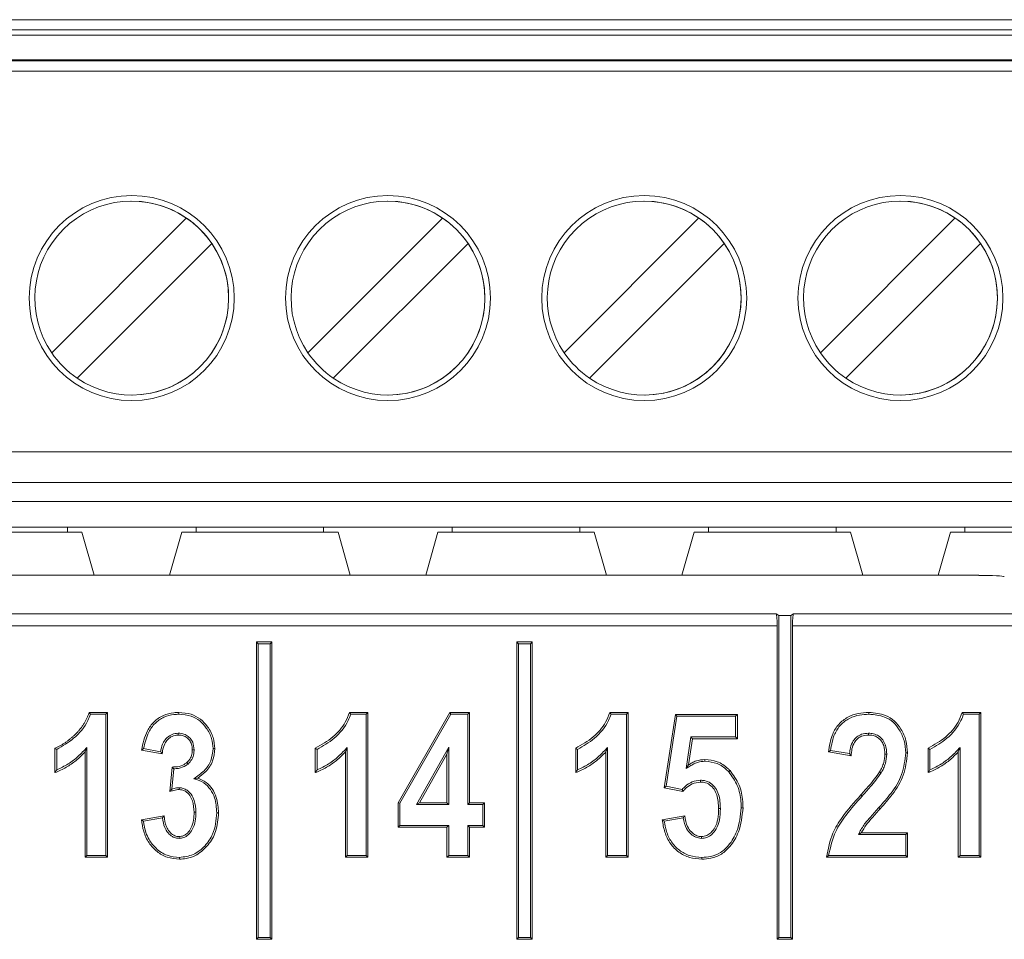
# Model space of a CAD drawing. Header units: millimetres. Extents: x 0 to 2100, y 0 to 1485.
# Tile 52 of 118: x 356 to 380, y 1248 to 1270. Entities that reach past the tile are written whole.
import ezdxf

# ---------------------------------------------------------------- set-up
doc = ezdxf.new("R2010")
doc.units = ezdxf.units.MM
doc.header["$LTSCALE"] = 5

msp = doc.modelspace()

# ---------------------------------------------------------------- linework, layer by layer
at = {"color": 7, "linetype": 'Continuous', "lineweight": 15}
for p, q in [((324.142, 1270.145), (386.642, 1270.145)), ((324.142, 1269.895), (386.642, 1269.895)), ((386.642, 1269.77), (324.142, 1269.77)), ((324.142, 1269.17), (386.642, 1269.17)), ((386.642, 1269.139), (324.142, 1269.139)), ((386.642, 1268.89), (324.142, 1268.89)), ((358.517, 1265.722), (358.517, 1265.722)), ((364.767, 1265.722), (364.767, 1265.722)), ((371.017, 1265.722), (371.017, 1265.722)), ((377.267, 1265.722), (377.267, 1265.722)), ((356.565, 1262.024), (359.851, 1265.31)), ((356.565, 1262.024), (359.851, 1265.31)), ((359.851, 1265.31), (359.851, 1265.31)), ((362.815, 1262.024), (366.101, 1265.31)), ((362.815, 1262.024), (366.101, 1265.31)), ((366.101, 1265.31), (366.101, 1265.31)), ((369.065, 1262.024), (372.351, 1265.31)), ((369.065, 1262.024), (372.351, 1265.31)), ((372.351, 1265.31), (372.351, 1265.31)), ((375.315, 1262.024), (378.601, 1265.31)), ((375.315, 1262.024), (378.601, 1265.31)), ((378.601, 1265.31), (378.601, 1265.31)), ((360.47, 1264.691), (357.184, 1261.405)), ((360.47, 1264.691), (360.47, 1264.691)), ((366.72, 1264.691), (363.434, 1261.405)), ((366.72, 1264.691), (366.72, 1264.691)), ((372.97, 1264.691), (369.684, 1261.405)), ((372.97, 1264.691), (372.97, 1264.691)), ((379.22, 1264.691), (375.934, 1261.405)), ((379.22, 1264.691), (379.22, 1264.691)), ((356.565, 1262.024), (356.565, 1262.024)), ((362.815, 1262.024), (362.815, 1262.024)), ((369.065, 1262.024), (369.065, 1262.024)), ((375.315, 1262.024), (375.315, 1262.024)), ((358.517, 1260.993), (358.517, 1260.993)), ((364.767, 1260.993), (364.767, 1260.993)), ((371.017, 1260.993), (371.017, 1260.993)), ((377.267, 1260.993), (377.267, 1260.993)), ((324.142, 1259.607), (386.642, 1259.607)), ((386.642, 1258.857), (324.142, 1258.857)), ((330.392, 1258.395), (380.392, 1258.395)), ((353.836, 1257.77), (356.948, 1257.77)), ((360.086, 1257.77), (356.948, 1257.77)), ((356.948, 1257.77), (356.948, 1257.645)), ((360.086, 1257.77), (363.198, 1257.77)), ((360.086, 1257.645), (360.086, 1257.77)), ((366.336, 1257.77), (363.198, 1257.77)), ((363.198, 1257.77), (363.198, 1257.645)), ((366.336, 1257.77), (369.448, 1257.77)), ((366.336, 1257.645), (366.336, 1257.77)), ((372.586, 1257.77), (369.448, 1257.77)), ((369.448, 1257.77), (369.448, 1257.645)), ((372.586, 1257.77), (375.698, 1257.77)), ((372.586, 1257.645), (372.586, 1257.77)), ((378.836, 1257.77), (375.698, 1257.77)), ((375.698, 1257.77), (375.698, 1257.645)), ((378.836, 1257.77), (380.392, 1257.77)), ((378.836, 1257.77), (378.836, 1257.645)), ((353.486, 1257.645), (357.298, 1257.645)), ((357.298, 1257.645), (357.597, 1256.596)), ((357.298, 1257.645), (357.298, 1257.645)), ((357.298, 1257.645), (357.597, 1256.596)), ((359.437, 1256.596), (359.736, 1257.645)), ((359.736, 1257.645), (363.548, 1257.645)), ((363.548, 1257.645), (363.847, 1256.596)), ((363.548, 1257.645), (363.548, 1257.645)), ((363.548, 1257.645), (363.847, 1256.596)), ((365.687, 1256.596), (365.986, 1257.645)), ((365.986, 1257.645), (369.798, 1257.645)), ((369.798, 1257.645), (370.097, 1256.596)), ((369.798, 1257.645), (369.798, 1257.645)), ((369.798, 1257.645), (370.097, 1256.596)), ((371.937, 1256.596), (372.236, 1257.645)), ((372.236, 1257.645), (376.048, 1257.645)), ((376.048, 1257.645), (376.347, 1256.596)), ((376.048, 1257.645), (376.048, 1257.645)), ((376.048, 1257.645), (376.347, 1256.596)), ((378.187, 1256.596), (378.486, 1257.645)), ((378.486, 1257.645), (380.392, 1257.645)), ((331.617, 1256.596), (379.175, 1256.596)), ((336.559, 1255.661), (374.234, 1255.661)), ((374.234, 1255.661), (374.302, 1255.62)), ((374.302, 1255.62), (374.302, 1247.765)), ((374.302, 1255.62), (374.59, 1255.62)), ((374.659, 1255.661), (374.59, 1255.62)), ((374.59, 1247.765), (374.59, 1255.62)), ((374.659, 1255.661), (389.318, 1255.661)), ((374.259, 1255.361), (336.534, 1255.361)), ((374.259, 1255.361), (374.259, 1247.721)), ((374.634, 1247.721), (374.634, 1255.361)), ((389.318, 1255.361), (374.634, 1255.361)), ((361.602, 1254.927), (361.559, 1254.971)), ((361.559, 1254.971), (361.559, 1247.721)), ((361.934, 1254.971), (361.559, 1254.971)), ((361.602, 1254.927), (361.602, 1247.765)), ((361.89, 1254.927), (361.602, 1254.927)), ((361.89, 1254.927), (361.934, 1254.971)), ((361.89, 1247.765), (361.89, 1254.927)), ((361.934, 1247.721), (361.934, 1254.971)), ((367.952, 1254.927), (367.909, 1254.971)), ((367.909, 1254.971), (367.909, 1247.721)), ((368.284, 1254.971), (367.909, 1254.971)), ((367.952, 1254.927), (367.952, 1247.765)), ((368.24, 1254.927), (367.952, 1254.927)), ((368.24, 1254.927), (368.284, 1254.971)), ((368.24, 1247.765), (368.24, 1254.927)), ((368.284, 1247.721), (368.284, 1254.971)), ((357.477, 1253.252), (357.929, 1253.252)), ((357.508, 1253.208), (357.885, 1253.208)), ((357.885, 1253.208), (357.929, 1253.252)), ((357.885, 1253.208), (357.885, 1249.765)), ((357.929, 1253.252), (357.929, 1249.721)), ((363.827, 1253.252), (364.279, 1253.252)), ((363.858, 1253.208), (364.235, 1253.208)), ((364.235, 1253.208), (364.279, 1253.252)), ((364.235, 1253.208), (364.235, 1249.765)), ((364.279, 1253.252), (364.279, 1249.721)), ((365.013, 1251.049), (366.277, 1253.252)), ((365.057, 1251.037), (366.302, 1253.208)), ((366.302, 1253.208), (366.277, 1253.252)), ((366.277, 1253.252), (366.756, 1253.252)), ((366.302, 1253.208), (366.712, 1253.208)), ((366.712, 1253.208), (366.756, 1253.252)), ((366.712, 1253.208), (366.712, 1251.007)), ((366.756, 1253.252), (366.756, 1251.051)), ((370.177, 1253.252), (370.629, 1253.252)), ((370.208, 1253.208), (370.585, 1253.208)), ((370.585, 1253.208), (370.629, 1253.252)), ((370.585, 1253.208), (370.585, 1249.765)), ((370.629, 1253.252), (370.629, 1249.721)), ((371.501, 1251.418), (371.776, 1253.206)), ((371.55, 1251.452), (371.813, 1253.163)), ((371.813, 1253.163), (371.776, 1253.206)), ((371.776, 1253.206), (373.289, 1253.206)), ((371.813, 1253.163), (373.245, 1253.163)), ((373.245, 1253.163), (373.289, 1253.206)), ((373.245, 1253.163), (373.245, 1252.654)), ((373.289, 1253.206), (373.289, 1252.61)), ((378.774, 1253.252), (379.226, 1253.252)), ((378.806, 1253.208), (379.183, 1253.208)), ((379.183, 1253.208), (379.226, 1253.252)), ((379.183, 1253.208), (379.183, 1249.765)), ((379.226, 1253.252), (379.226, 1249.721)), ((359.65, 1252.746), (359.65, 1252.702)), ((372.156, 1252.654), (372.038, 1251.885)), ((373.245, 1252.654), (372.156, 1252.654)), ((372.156, 1252.654), (372.193, 1252.61)), ((373.245, 1252.654), (373.289, 1252.61)), ((376.486, 1252.746), (376.486, 1252.702)), ((356.645, 1251.785), (356.645, 1252.381)), ((357.423, 1252.398), (357.379, 1252.289)), ((357.423, 1249.765), (357.423, 1252.398)), ((362.995, 1251.785), (362.995, 1252.381)), ((363.773, 1252.398), (363.729, 1252.289)), ((363.773, 1249.765), (363.773, 1252.398)), ((366.249, 1252.403), (365.462, 1251.007)), ((366.249, 1252.403), (366.205, 1252.237)), ((366.249, 1251.007), (366.249, 1252.403)), ((369.345, 1251.785), (369.345, 1252.381)), ((370.123, 1252.398), (370.079, 1252.289)), ((370.123, 1249.765), (370.123, 1252.398)), ((372.193, 1252.61), (372.095, 1251.972)), ((373.289, 1252.61), (372.193, 1252.61)), ((377.942, 1251.785), (377.942, 1252.381)), ((378.72, 1252.398), (378.676, 1252.289)), ((378.72, 1249.765), (378.72, 1252.398)), ((356.689, 1251.85), (356.689, 1252.352)), ((357.379, 1249.721), (357.379, 1252.289)), ((359.259, 1252.243), (358.755, 1252.335)), ((359.222, 1252.295), (358.806, 1252.37)), ((360.037, 1252.342), (359.993, 1252.342)), ((363.039, 1251.85), (363.039, 1252.352)), ((363.729, 1249.721), (363.729, 1252.289)), ((366.205, 1252.237), (365.537, 1251.051)), ((366.205, 1251.051), (366.205, 1252.237)), ((369.389, 1251.85), (369.389, 1252.352)), ((370.079, 1249.721), (370.079, 1252.289)), ((376.062, 1252.197), (375.512, 1252.289)), ((376.023, 1252.248), (375.56, 1252.325)), ((376.931, 1252.235), (376.887, 1252.235)), ((377.986, 1251.85), (377.986, 1252.352)), ((378.676, 1249.721), (378.676, 1252.289)), ((359.443, 1251.321), (359.503, 1251.922)), ((359.891, 1251.995), (359.863, 1252.029)), ((372.038, 1251.885), (372.095, 1251.972)), ((359.493, 1251.384), (359.542, 1251.879)), ((376.797, 1251.783), (376.759, 1251.805)), ((360.032, 1251.637), (360.131, 1251.652)), ((371.55, 1251.452), (371.501, 1251.418)), ((371.958, 1251.326), (371.501, 1251.418)), ((371.942, 1251.374), (371.55, 1251.452)), ((372.392, 1251.599), (372.393, 1251.555)), ((359.679, 1251.416), (359.678, 1251.372)), ((376.331, 1251.212), (376.298, 1251.241)), ((365.057, 1251.037), (365.013, 1251.049)), ((365.013, 1250.455), (365.013, 1251.049)), ((365.057, 1250.498), (365.057, 1251.037)), ((365.462, 1251.007), (365.537, 1251.051)), ((365.462, 1251.007), (366.249, 1251.007)), ((365.537, 1251.051), (366.205, 1251.051)), ((366.249, 1251.007), (366.205, 1251.051)), ((366.712, 1251.007), (366.756, 1251.051)), ((366.712, 1251.007), (367.079, 1251.007)), ((366.756, 1251.051), (367.123, 1251.051)), ((367.079, 1251.007), (367.123, 1251.051)), ((367.079, 1251.007), (367.079, 1250.498)), ((367.123, 1251.051), (367.123, 1250.455)), ((358.755, 1250.638), (359.305, 1250.73)), ((360.083, 1250.818), (360.039, 1250.818)), ((371.455, 1250.638), (372.005, 1250.73)), ((372.874, 1250.91), (372.831, 1250.91)), ((376.742, 1250.935), (376.774, 1250.906)), ((358.803, 1250.602), (359.267, 1250.679)), ((365.057, 1250.498), (365.013, 1250.455)), ((366.249, 1250.498), (365.057, 1250.498)), ((366.249, 1250.498), (366.205, 1250.455)), ((366.249, 1249.765), (366.249, 1250.498)), ((366.712, 1250.498), (366.712, 1249.765)), ((366.712, 1250.498), (366.756, 1250.455)), ((367.079, 1250.498), (366.712, 1250.498)), ((367.079, 1250.498), (367.123, 1250.455)), ((371.504, 1250.602), (371.968, 1250.679)), ((359.674, 1250.181), (359.673, 1250.225)), ((366.205, 1250.455), (365.013, 1250.455)), ((366.205, 1249.721), (366.205, 1250.455)), ((366.756, 1250.455), (366.756, 1249.721)), ((367.123, 1250.455), (366.756, 1250.455)), ((372.412, 1250.181), (372.413, 1250.225)), ((376.24, 1250.273), (376.312, 1250.317)), ((376.24, 1250.273), (377.394, 1250.273)), ((376.312, 1250.317), (377.438, 1250.317)), ((377.394, 1250.273), (377.438, 1250.317)), ((377.394, 1250.273), (377.394, 1249.765)), ((377.438, 1250.317), (377.438, 1249.721)), ((357.423, 1249.765), (357.379, 1249.721)), ((357.885, 1249.765), (357.423, 1249.765)), ((357.885, 1249.765), (357.929, 1249.721)), ((363.773, 1249.765), (363.729, 1249.721)), ((364.235, 1249.765), (363.773, 1249.765)), ((364.235, 1249.765), (364.279, 1249.721)), ((366.249, 1249.765), (366.205, 1249.721)), ((366.712, 1249.765), (366.249, 1249.765)), ((366.712, 1249.765), (366.756, 1249.721)), ((370.123, 1249.765), (370.079, 1249.721)), ((370.585, 1249.765), (370.123, 1249.765)), ((370.585, 1249.765), (370.629, 1249.721)), ((377.394, 1249.765), (375.515, 1249.765)), ((377.394, 1249.765), (377.438, 1249.721)), ((378.72, 1249.765), (378.676, 1249.721)), ((379.183, 1249.765), (378.72, 1249.765)), ((379.183, 1249.765), (379.226, 1249.721)), ((357.929, 1249.721), (357.379, 1249.721)), ((364.279, 1249.721), (363.729, 1249.721)), ((366.756, 1249.721), (366.205, 1249.721)), ((370.629, 1249.721), (370.079, 1249.721)), ((377.438, 1249.721), (375.466, 1249.721)), ((379.226, 1249.721), (378.676, 1249.721)), ((361.602, 1247.765), (361.559, 1247.721)), ((361.559, 1247.721), (361.934, 1247.721)), ((361.602, 1247.765), (361.89, 1247.765)), ((361.89, 1247.765), (361.934, 1247.721)), ((367.952, 1247.765), (367.909, 1247.721)), ((367.909, 1247.721), (368.284, 1247.721)), ((367.952, 1247.765), (368.24, 1247.765)), ((368.24, 1247.765), (368.284, 1247.721)), ((374.302, 1247.765), (374.259, 1247.721)), ((374.259, 1247.721), (374.634, 1247.721)), ((374.302, 1247.765), (374.59, 1247.765)), ((374.59, 1247.765), (374.634, 1247.721))]:
    msp.add_line(p, q, dxfattribs=at)
at = {"color": 7, "linetype": 'Continuous', "lineweight": 15, "flags": 128}
for points in [[(359.666, 1253.208), (359.666, 1253.222), (359.666, 1253.235), (359.666, 1253.252)], [(376.498, 1253.208), (376.498, 1253.222), (376.498, 1253.235), (376.498, 1253.252)], [(356.689, 1252.352), (356.667, 1252.367), (356.645, 1252.381)], [(363.039, 1252.352), (363.017, 1252.367), (362.995, 1252.381)], [(369.389, 1252.352), (369.367, 1252.367), (369.345, 1252.381)], [(377.986, 1252.352), (377.964, 1252.367), (377.942, 1252.381)], [(360.5, 1252.373), (360.513, 1252.373), (360.526, 1252.373), (360.543, 1252.373)], [(377.394, 1252.27), (377.407, 1252.27), (377.42, 1252.27), (377.438, 1252.27)], [(372.497, 1252.062), (372.497, 1252.081), (372.497, 1252.106)], [(373.077, 1251.805), (373.087, 1251.814), (373.096, 1251.823), (373.109, 1251.835)], [(360.591, 1250.804), (360.613, 1250.804), (360.635, 1250.804)], [(373.383, 1250.924), (373.396, 1250.924), (373.409, 1250.924), (373.427, 1250.924)], [(359.684, 1249.719), (359.684, 1249.706), (359.684, 1249.692), (359.684, 1249.675)], [(372.423, 1249.719), (372.423, 1249.706), (372.423, 1249.692), (372.424, 1249.675)]]:
    msp.add_lwpolyline(points, dxfattribs=at)
at = {"color": 7, "linetype": 'Continuous', "lineweight": 15}
for centre in [(358.517, 1263.357), (364.767, 1263.357), (371.017, 1263.357), (377.267, 1263.357)]:
    msp.add_circle(centre, 2.5, dxfattribs=at)
for centre, radius, start, end in [((358.517, 1263.357), 2.5, 90, 180), ((364.767, 1263.357), 2.5, 90, 180), ((371.017, 1263.357), 2.5, 90, 180), ((377.267, 1263.357), 2.5, 90, 180), ((358.517, 1263.357), 2.364, 55.6634, 214.3366), ((358.517, 1263.357), 2.364, 270, 90), ((364.767, 1263.357), 2.364, 55.6634, 214.3366), ((364.767, 1263.357), 2.364, 270, 90), ((371.017, 1263.357), 2.364, 55.6634, 214.3366), ((371.017, 1263.357), 2.364, 270, 90), ((377.267, 1263.357), 2.364, 55.6634, 214.3366), ((377.267, 1263.357), 2.364, 270, 90), ((358.517, 1263.357), 2.364, 34.3366, 55.6634), ((364.767, 1263.357), 2.364, 34.3366, 55.6634), ((371.017, 1263.357), 2.364, 34.3366, 55.6634), ((377.267, 1263.357), 2.364, 34.3366, 55.6634), ((358.517, 1263.357), 2.364, 235.6634, 34.3366), ((364.767, 1263.357), 2.364, 235.6634, 34.3366), ((371.017, 1263.357), 2.364, 235.6634, 34.3366), ((377.267, 1263.357), 2.364, 235.6634, 34.3366), ((358.517, 1263.357), 2.5, 180, 270), ((364.767, 1263.357), 2.5, 180, 270), ((371.017, 1263.357), 2.5, 180, 270), ((377.267, 1263.357), 2.5, 180, 270), ((358.517, 1263.357), 2.364, 214.3366, 235.6634), ((364.767, 1263.357), 2.364, 214.3366, 235.6634), ((371.017, 1263.357), 2.364, 214.3366, 235.6634), ((377.267, 1263.357), 2.364, 214.3366, 235.6634)]:
    msp.add_arc(centre, radius, start, end, dxfattribs=at)
for centre, major_axis, ratio, start_param, end_param in [((379.175, 1256.563), (0.625, 0), 0.052408, 0.05236, 1.570796), ((374.232, 1255.361), (0, 0.3), 0.087489, 4.712389, 6.230825), ((374.66, 1255.361), (0, 0.3), 0.087489, 0.05236, 1.570796)]:
    msp.add_ellipse(centre, major_axis=major_axis, ratio=ratio, start_param=start_param, end_param=end_param, dxfattribs=at)
for points, knots in [([(356.645, 1252.381), (356.691, 1252.401), (356.76, 1252.432), (356.846, 1252.483), (356.909, 1252.526), (356.969, 1252.57), (357.028, 1252.617), (357.085, 1252.667), (357.14, 1252.718), (357.193, 1252.771), (357.243, 1252.828), (357.29, 1252.887), (357.333, 1252.949), (357.373, 1253.013), (357.408, 1253.079), (357.445, 1253.159), (357.465, 1253.217), (357.477, 1253.252)], [0, 0, 0, 0, 0.121424, 0.182146, 0.242858, 0.303558, 0.364257, 0.424957, 0.485656, 0.546361, 0.607072, 0.667786, 0.728501, 0.789218, 0.849933, 0.910654, 1, 1, 1, 1]), ([(356.689, 1252.352), (356.831, 1252.435), (357.134, 1252.609), (357.402, 1252.934), (357.488, 1253.157), (357.508, 1253.208)], [0, 0, 0, 0, 0.4070049, 0.8636203, 1, 1, 1, 1]), ([(357.508, 1253.208), (357.503, 1253.216), (357.493, 1253.23), (357.482, 1253.245), (357.477, 1253.252)], [0, 0, 0, 0, 0.5, 1, 1, 1, 1]), ([(358.755, 1252.335), (358.79, 1252.496), (358.845, 1252.748), (359.049, 1253.037), (359.281, 1253.191), (359.498, 1253.247), (359.626, 1253.251), (359.666, 1253.252)], [0, 0, 0, 0, 0.343297, 0.536304, 0.730119, 0.916333, 1, 1, 1, 1]), ([(358.806, 1252.37), (358.838, 1252.509), (358.891, 1252.733), (359.074, 1252.999), (359.293, 1253.148), (359.502, 1253.203), (359.626, 1253.207), (359.666, 1253.208)], [0, 0, 0, 0, 0.320083, 0.518706, 0.718316, 0.907702, 1, 1, 1, 1]), ([(359.666, 1253.252), (359.768, 1253.245), (359.955, 1253.231), (360.2, 1253.099), (360.383, 1252.899), (360.518, 1252.653), (360.535, 1252.463), (360.543, 1252.373)], [0, 0, 0, 0, 0.220184, 0.404554, 0.588461, 0.805131, 1, 1, 1, 1]), ([(359.666, 1253.208), (359.768, 1253.201), (359.95, 1253.187), (360.183, 1253.055), (360.353, 1252.865), (360.477, 1252.633), (360.493, 1252.455), (360.5, 1252.373)], [0, 0, 0, 0, 0.231957, 0.413399, 0.594266, 0.81341, 1, 1, 1, 1]), ([(362.995, 1252.381), (363.144, 1252.464), (363.429, 1252.625), (363.708, 1252.946), (363.796, 1253.172), (363.827, 1253.252)], [0, 0, 0, 0, 0.412548, 0.792795, 1, 1, 1, 1]), ([(363.039, 1252.352), (363.181, 1252.435), (363.484, 1252.609), (363.752, 1252.934), (363.838, 1253.157), (363.858, 1253.208)], [0, 0, 0, 0, 0.407005, 0.86362, 1, 1, 1, 1]), ([(363.858, 1253.208), (363.853, 1253.216), (363.843, 1253.23), (363.832, 1253.245), (363.827, 1253.252)], [0, 0, 0, 0, 0.5, 1, 1, 1, 1]), ([(369.345, 1252.381), (369.494, 1252.464), (369.779, 1252.625), (370.058, 1252.946), (370.146, 1253.172), (370.177, 1253.252)], [0, 0, 0, 0, 0.412548, 0.792795, 1, 1, 1, 1]), ([(369.389, 1252.352), (369.531, 1252.435), (369.834, 1252.609), (370.102, 1252.934), (370.188, 1253.157), (370.208, 1253.208)], [0, 0, 0, 0, 0.407005, 0.86362, 1, 1, 1, 1]), ([(370.208, 1253.208), (370.203, 1253.216), (370.193, 1253.23), (370.182, 1253.245), (370.177, 1253.252)], [0, 0, 0, 0, 0.4999999, 1, 1, 1, 1]), ([(375.512, 1252.289), (375.535, 1252.437), (375.572, 1252.678), (375.749, 1252.974), (375.973, 1253.148), (376.234, 1253.24), (376.411, 1253.248), (376.498, 1253.252)], [0, 0, 0, 0, 0.288337, 0.471413, 0.655432, 0.830238, 1, 1, 1, 1]), ([(375.56, 1252.325), (375.584, 1252.464), (375.624, 1252.689), (375.798, 1252.961), (376.014, 1253.119), (376.257, 1253.198), (376.421, 1253.205), (376.498, 1253.208)], [0, 0, 0, 0, 0.290509, 0.474147, 0.658488, 0.838535, 1, 1, 1, 1]), ([(376.498, 1253.252), (376.637, 1253.241), (376.862, 1253.224), (377.129, 1253.054), (377.295, 1252.836), (377.417, 1252.572), (377.431, 1252.37), (377.438, 1252.27)], [0, 0, 0, 0, 0.270122, 0.43742, 0.604347, 0.804237, 1, 1, 1, 1]), ([(376.498, 1253.208), (376.63, 1253.198), (376.842, 1253.182), (377.096, 1253.024), (377.253, 1252.819), (377.373, 1252.566), (377.387, 1252.37), (377.394, 1252.27)], [0, 0, 0, 0, 0.267375, 0.432949, 0.598208, 0.795377, 1, 1, 1, 1]), ([(377.942, 1252.381), (378.091, 1252.464), (378.377, 1252.625), (378.655, 1252.946), (378.743, 1253.172), (378.774, 1253.252)], [0, 0, 0, 0, 0.412548, 0.792795, 1, 1, 1, 1]), ([(377.986, 1252.352), (378.129, 1252.435), (378.432, 1252.609), (378.699, 1252.934), (378.786, 1253.157), (378.806, 1253.208)], [0, 0, 0, 0, 0.407005, 0.86362, 1, 1, 1, 1]), ([(378.806, 1253.208), (378.8, 1253.216), (378.79, 1253.23), (378.779, 1253.245), (378.774, 1253.252)], [0, 0, 0, 0, 0.5, 1, 1, 1, 1]), ([(359.65, 1252.746), (359.599, 1252.74), (359.498, 1252.729), (359.374, 1252.642), (359.276, 1252.514), (359.236, 1252.391), (359.224, 1252.311), (359.222, 1252.295)], [0, 0, 0, 0, 0.221935, 0.443415, 0.644984, 0.925206, 1, 1, 1, 1]), ([(359.65, 1252.702), (359.599, 1252.696), (359.504, 1252.684), (359.393, 1252.597), (359.307, 1252.477), (359.272, 1252.352), (359.262, 1252.267), (359.259, 1252.243)], [0, 0, 0, 0, 0.228423, 0.425992, 0.615038, 0.890215, 1, 1, 1, 1]), ([(360.037, 1252.342), (360.032, 1252.405), (360.023, 1252.507), (359.945, 1252.629), (359.849, 1252.705), (359.745, 1252.742), (359.676, 1252.745), (359.65, 1252.746)], [0, 0, 0, 0, 0.295054, 0.484556, 0.673626, 0.874113, 1, 1, 1, 1]), ([(359.993, 1252.342), (359.99, 1252.389), (359.984, 1252.471), (359.929, 1252.579), (359.848, 1252.653), (359.751, 1252.697), (359.682, 1252.7), (359.65, 1252.702)], [0, 0, 0, 0, 0.248126, 0.440802, 0.633837, 0.830577, 1, 1, 1, 1]), ([(376.486, 1252.746), (376.429, 1252.742), (376.328, 1252.734), (376.198, 1252.662), (376.099, 1252.549), (376.043, 1252.404), (376.029, 1252.296), (376.023, 1252.248)], [0, 0, 0, 0, 0.223874, 0.397312, 0.570645, 0.80856, 1, 1, 1, 1]), ([(376.486, 1252.702), (376.429, 1252.697), (376.332, 1252.69), (376.215, 1252.618), (376.129, 1252.511), (376.078, 1252.365), (376.067, 1252.252), (376.062, 1252.197)], [0, 0, 0, 0, 0.229637, 0.385983, 0.542173, 0.776091, 1, 1, 1, 1]), ([(376.931, 1252.235), (376.927, 1252.31), (376.919, 1252.433), (376.842, 1252.587), (376.738, 1252.683), (376.614, 1252.739), (376.528, 1252.743), (376.486, 1252.746)], [0, 0, 0, 0, 0.291864, 0.477164, 0.663412, 0.837809, 1, 1, 1, 1]), ([(376.887, 1252.235), (376.883, 1252.307), (376.877, 1252.42), (376.806, 1252.562), (376.712, 1252.647), (376.601, 1252.696), (376.524, 1252.7), (376.486, 1252.702)], [0, 0, 0, 0, 0.304454, 0.485785, 0.66812, 0.839053, 1, 1, 1, 1]), ([(357.423, 1252.398), (357.354, 1252.325), (357.215, 1252.177), (356.97, 1251.987), (356.783, 1251.896), (356.689, 1251.85)], [0, 0, 0, 0, 0.326291, 0.658489, 1, 1, 1, 1]), ([(363.773, 1252.398), (363.704, 1252.325), (363.565, 1252.177), (363.32, 1251.987), (363.133, 1251.896), (363.039, 1251.85)], [0, 0, 0, 0, 0.326291, 0.658489, 1, 1, 1, 1]), ([(370.123, 1252.398), (370.054, 1252.325), (369.915, 1252.177), (369.67, 1251.987), (369.483, 1251.896), (369.389, 1251.85)], [0, 0, 0, 0, 0.3262914, 0.6584886, 1, 1, 1, 1]), ([(378.72, 1252.398), (378.651, 1252.325), (378.512, 1252.177), (378.267, 1251.987), (378.081, 1251.896), (377.986, 1251.85)], [0, 0, 0, 0, 0.3262914, 0.6584886, 1, 1, 1, 1]), ([(357.379, 1252.289), (357.308, 1252.218), (357.167, 1252.078), (356.919, 1251.906), (356.737, 1251.825), (356.645, 1251.785)], [0, 0, 0, 0, 0.3360462, 0.6640974, 1, 1, 1, 1]), ([(358.806, 1252.37), (358.797, 1252.364), (358.78, 1252.353), (358.763, 1252.341), (358.755, 1252.335)], [0, 0, 0, 0, 0.5, 1, 1, 1, 1]), ([(359.222, 1252.295), (359.228, 1252.286), (359.24, 1252.269), (359.253, 1252.252), (359.259, 1252.243)], [0, 0, 0, 0, 0.5, 1, 1, 1, 1]), ([(359.863, 1252.029), (359.896, 1252.065), (359.959, 1252.134), (359.99, 1252.25), (359.992, 1252.318), (359.993, 1252.342)], [0, 0, 0, 0, 0.415552, 0.793921, 1, 1, 1, 1]), ([(359.891, 1251.995), (359.924, 1252.031), (359.993, 1252.103), (360.032, 1252.231), (360.036, 1252.311), (360.037, 1252.342)], [0, 0, 0, 0, 0.373178, 0.762977, 1, 1, 1, 1]), ([(360.5, 1252.373), (360.489, 1252.271), (360.47, 1252.07), (360.287, 1251.811), (360.119, 1251.696), (360.032, 1251.637)], [0, 0, 0, 0, 0.334091, 0.654613, 1, 1, 1, 1]), ([(360.543, 1252.373), (360.534, 1252.271), (360.514, 1252.064), (360.348, 1251.813), (360.197, 1251.702), (360.131, 1251.652)], [0, 0, 0, 0, 0.351817, 0.711628, 1, 1, 1, 1]), ([(363.729, 1252.289), (363.658, 1252.218), (363.517, 1252.078), (363.269, 1251.906), (363.087, 1251.825), (362.995, 1251.785)], [0, 0, 0, 0, 0.3360462, 0.6640974, 1, 1, 1, 1]), ([(370.079, 1252.289), (370.008, 1252.218), (369.867, 1252.078), (369.619, 1251.906), (369.437, 1251.825), (369.345, 1251.785)], [0, 0, 0, 0, 0.336046, 0.664097, 1, 1, 1, 1]), ([(375.56, 1252.325), (375.552, 1252.319), (375.536, 1252.307), (375.52, 1252.295), (375.512, 1252.289)], [0, 0, 0, 0, 0.5, 1, 1, 1, 1]), ([(376.023, 1252.248), (376.027, 1252.243), (376.036, 1252.231), (376.049, 1252.214), (376.058, 1252.203), (376.062, 1252.197)], [0, 0, 0, 0, 0.334613, 0.667307, 1, 1, 1, 1]), ([(377.394, 1252.27), (377.374, 1252.088), (377.335, 1251.733), (377.059, 1251.293), (376.843, 1251.05), (376.742, 1250.935)], [0, 0, 0, 0, 0.357125, 0.696707, 1, 1, 1, 1]), ([(376.759, 1251.805), (376.779, 1251.841), (376.819, 1251.913), (376.873, 1252.056), (376.882, 1252.167), (376.887, 1252.235)], [0, 0, 0, 0, 0.272987, 0.546646, 1, 1, 1, 1]), ([(377.438, 1252.27), (377.417, 1252.082), (377.376, 1251.716), (377.094, 1251.267), (376.875, 1251.02), (376.774, 1250.906)], [0, 0, 0, 0, 0.361488, 0.703953, 1, 1, 1, 1]), ([(376.797, 1251.783), (376.817, 1251.819), (376.857, 1251.891), (376.914, 1252.041), (376.925, 1252.159), (376.931, 1252.235)], [0, 0, 0, 0, 0.259837, 0.520269, 1, 1, 1, 1]), ([(378.676, 1252.289), (378.605, 1252.218), (378.464, 1252.078), (378.216, 1251.906), (378.034, 1251.825), (377.942, 1251.785)], [0, 0, 0, 0, 0.336046, 0.664097, 1, 1, 1, 1]), ([(359.503, 1251.922), (359.546, 1251.923), (359.648, 1251.925), (359.775, 1251.964), (359.842, 1252.014), (359.863, 1252.029)], [0, 0, 0, 0, 0.341831, 0.800795, 1, 1, 1, 1]), ([(359.542, 1251.879), (359.538, 1251.884), (359.529, 1251.894), (359.515, 1251.909), (359.507, 1251.918), (359.503, 1251.922)], [0, 0, 0, 0, 0.368432, 0.684216, 1, 1, 1, 1]), ([(359.542, 1251.879), (359.581, 1251.881), (359.683, 1251.887), (359.804, 1251.931), (359.873, 1251.982), (359.891, 1251.995)], [0, 0, 0, 0, 0.307316, 0.824625, 1, 1, 1, 1]), ([(372.038, 1251.885), (372.068, 1251.904), (372.13, 1251.943), (372.221, 1251.997), (372.342, 1252.049), (372.437, 1252.057), (372.497, 1252.062)], [0, 0, 0, 0, 0.2164996, 0.4331178, 0.641229, 1, 1, 1, 1]), ([(372.095, 1251.972), (372.126, 1251.991), (372.188, 1252.028), (372.318, 1252.089), (372.426, 1252.099), (372.497, 1252.106)], [0, 0, 0, 0, 0.252712, 0.505947, 1, 1, 1, 1]), ([(372.497, 1252.106), (372.599, 1252.096), (372.805, 1252.077), (373.002, 1251.943), (373.092, 1251.853), (373.109, 1251.835)], [0, 0, 0, 0, 0.443348, 0.890233, 1, 1, 1, 1]), ([(372.497, 1252.062), (372.6, 1252.052), (372.799, 1252.032), (372.983, 1251.901), (373.063, 1251.819), (373.077, 1251.805)], [0, 0, 0, 0, 0.469228, 0.907923, 1, 1, 1, 1]), ([(356.689, 1251.85), (356.681, 1251.839), (356.667, 1251.817), (356.652, 1251.795), (356.645, 1251.785)], [0, 0, 0, 0, 0.5, 1, 1, 1, 1]), ([(363.039, 1251.85), (363.031, 1251.839), (363.017, 1251.817), (363.002, 1251.795), (362.995, 1251.785)], [0, 0, 0, 0, 0.5, 1, 1, 1, 1]), ([(369.389, 1251.85), (369.381, 1251.839), (369.367, 1251.817), (369.352, 1251.795), (369.345, 1251.785)], [0, 0, 0, 0, 0.5, 1, 1, 1, 1]), ([(373.077, 1251.805), (373.156, 1251.697), (373.314, 1251.481), (373.376, 1251.161), (373.381, 1250.976), (373.383, 1250.924)], [0, 0, 0, 0, 0.417768, 0.834903, 1, 1, 1, 1]), ([(373.109, 1251.835), (373.192, 1251.722), (373.357, 1251.497), (373.42, 1251.165), (373.425, 1250.976), (373.427, 1250.924)], [0, 0, 0, 0, 0.42142, 0.841074, 1, 1, 1, 1]), ([(376.298, 1251.241), (376.365, 1251.316), (376.479, 1251.444), (376.637, 1251.629), (376.718, 1251.746), (376.759, 1251.805)], [0, 0, 0, 0, 0.413493, 0.706242, 1, 1, 1, 1]), ([(376.331, 1251.212), (376.398, 1251.287), (376.513, 1251.416), (376.672, 1251.603), (376.755, 1251.723), (376.797, 1251.783)], [0, 0, 0, 0, 0.408621, 0.703789, 1, 1, 1, 1]), ([(377.986, 1251.85), (377.979, 1251.839), (377.964, 1251.817), (377.95, 1251.795), (377.942, 1251.785)], [0, 0, 0, 0, 0.5, 1, 1, 1, 1]), ([(360.032, 1251.637), (360.119, 1251.61), (360.278, 1251.559), (360.444, 1251.379), (360.569, 1251.131), (360.583, 1250.93), (360.591, 1250.804)], [0, 0, 0, 0, 0.24659, 0.451743, 0.655499, 1, 1, 1, 1]), ([(360.131, 1251.652), (360.202, 1251.622), (360.34, 1251.563), (360.49, 1251.387), (360.613, 1251.137), (360.627, 1250.931), (360.635, 1250.804)], [0, 0, 0, 0, 0.218574, 0.419125, 0.641773, 1, 1, 1, 1]), ([(372.392, 1251.599), (372.322, 1251.591), (372.186, 1251.574), (372.038, 1251.475), (371.968, 1251.401), (371.942, 1251.374)], [0, 0, 0, 0, 0.405311, 0.781683, 1, 1, 1, 1]), ([(372.393, 1251.555), (372.322, 1251.546), (372.192, 1251.529), (372.05, 1251.428), (371.984, 1251.355), (371.958, 1251.326)], [0, 0, 0, 0, 0.415839, 0.768355, 1, 1, 1, 1]), ([(372.874, 1250.91), (372.869, 1251.026), (372.862, 1251.2), (372.763, 1251.412), (372.643, 1251.534), (372.508, 1251.593), (372.423, 1251.597), (372.392, 1251.599)], [0, 0, 0, 0, 0.365615, 0.547296, 0.72993, 0.901776, 1, 1, 1, 1]), ([(372.831, 1250.91), (372.826, 1251.022), (372.819, 1251.186), (372.728, 1251.384), (372.621, 1251.495), (372.499, 1251.549), (372.421, 1251.554), (372.393, 1251.555)], [0, 0, 0, 0, 0.380901, 0.556848, 0.733788, 0.902147, 1, 1, 1, 1]), ([(359.493, 1251.384), (359.485, 1251.374), (359.468, 1251.353), (359.451, 1251.332), (359.443, 1251.321)], [0, 0, 0, 0, 0.499997, 1, 1, 1, 1]), ([(359.678, 1251.372), (359.654, 1251.371), (359.608, 1251.369), (359.529, 1251.35), (359.475, 1251.332), (359.443, 1251.321)], [0, 0, 0, 0, 0.289123, 0.578377, 1, 1, 1, 1]), ([(359.679, 1251.416), (359.655, 1251.415), (359.592, 1251.412), (359.531, 1251.395), (359.493, 1251.384)], [0, 0, 0, 0, 0.369388, 1, 1, 1, 1]), ([(360.039, 1250.818), (360.033, 1250.913), (360.025, 1251.057), (359.938, 1251.232), (359.845, 1251.328), (359.749, 1251.367), (359.697, 1251.37), (359.678, 1251.372)], [0, 0, 0, 0, 0.383672, 0.585885, 0.789705, 0.919035, 1, 1, 1, 1]), ([(360.083, 1250.818), (360.077, 1250.917), (360.068, 1251.072), (359.976, 1251.253), (359.881, 1251.353), (359.778, 1251.407), (359.711, 1251.413), (359.679, 1251.416)], [0, 0, 0, 0, 0.36717, 0.575426, 0.749374, 0.878827, 1, 1, 1, 1]), ([(371.942, 1251.374), (371.944, 1251.367), (371.949, 1251.351), (371.955, 1251.335), (371.958, 1251.326)], [0, 0, 0, 0, 0.411699, 1, 1, 1, 1]), ([(375.466, 1249.721), (375.503, 1249.922), (375.567, 1250.271), (375.887, 1250.774), (376.141, 1251.063), (376.298, 1251.241)], [0, 0, 0, 0, 0.3445245, 0.5952767, 1, 1, 1, 1]), ([(375.515, 1249.765), (375.558, 1249.966), (375.634, 1250.321), (375.961, 1250.79), (376.197, 1251.059), (376.331, 1251.212)], [0, 0, 0, 0, 0.361377, 0.638427, 1, 1, 1, 1]), ([(359.267, 1250.679), (359.273, 1250.687), (359.286, 1250.704), (359.299, 1250.721), (359.305, 1250.73)], [0, 0, 0, 0, 0.5, 1, 1, 1, 1]), ([(359.305, 1250.73), (359.317, 1250.639), (359.335, 1250.502), (359.43, 1250.342), (359.529, 1250.253), (359.619, 1250.228), (359.664, 1250.226), (359.673, 1250.225)], [0, 0, 0, 0, 0.395191, 0.598823, 0.803968, 0.959174, 1, 1, 1, 1]), ([(359.673, 1250.225), (359.711, 1250.23), (359.787, 1250.239), (359.888, 1250.315), (359.978, 1250.443), (360.032, 1250.62), (360.037, 1250.754), (360.039, 1250.818)], [0, 0, 0, 0, 0.14686, 0.290792, 0.478739, 0.750747, 1, 1, 1, 1]), ([(359.674, 1250.181), (359.711, 1250.185), (359.794, 1250.194), (359.909, 1250.273), (360.011, 1250.41), (360.074, 1250.601), (360.08, 1250.746), (360.083, 1250.818)], [0, 0, 0, 0, 0.134433, 0.295688, 0.480181, 0.741981, 1, 1, 1, 1]), ([(360.591, 1250.804), (360.575, 1250.626), (360.547, 1250.329), (360.31, 1249.984), (360.029, 1249.76), (359.797, 1249.732), (359.684, 1249.719)], [0, 0, 0, 0, 0.335593, 0.56019, 0.785444, 1, 1, 1, 1]), ([(360.635, 1250.804), (360.623, 1250.649), (360.601, 1250.37), (360.396, 1250.013), (360.14, 1249.784), (359.883, 1249.685), (359.738, 1249.678), (359.684, 1249.675)], [0, 0, 0, 0, 0.281085, 0.507772, 0.734642, 0.901477, 1, 1, 1, 1]), ([(371.968, 1250.679), (371.974, 1250.688), (371.986, 1250.704), (371.999, 1250.721), (372.005, 1250.73)], [0, 0, 0, 0, 0.5, 1, 1, 1, 1]), ([(372.005, 1250.73), (372.02, 1250.64), (372.043, 1250.496), (372.156, 1250.341), (372.265, 1250.253), (372.357, 1250.229), (372.405, 1250.226), (372.413, 1250.225)], [0, 0, 0, 0, 0.380716, 0.606843, 0.797096, 0.966981, 1, 1, 1, 1]), ([(372.412, 1250.181), (372.457, 1250.186), (372.548, 1250.195), (372.677, 1250.28), (372.791, 1250.423), (372.865, 1250.645), (372.871, 1250.815), (372.874, 1250.91)], [0, 0, 0, 0, 0.138388, 0.28412, 0.467744, 0.703114, 1, 1, 1, 1]), ([(372.413, 1250.225), (372.458, 1250.231), (372.542, 1250.241), (372.657, 1250.324), (372.759, 1250.458), (372.823, 1250.666), (372.828, 1250.825), (372.831, 1250.91)], [0, 0, 0, 0, 0.149825, 0.280793, 0.466092, 0.711112, 1, 1, 1, 1]), ([(373.383, 1250.924), (373.361, 1250.731), (373.325, 1250.405), (373.116, 1250.038), (372.887, 1249.825), (372.652, 1249.731), (372.494, 1249.722), (372.423, 1249.719)], [0, 0, 0, 0, 0.336732, 0.568731, 0.72257, 0.876726, 1, 1, 1, 1]), ([(373.427, 1250.924), (373.404, 1250.725), (373.367, 1250.388), (373.148, 1250.007), (372.908, 1249.786), (372.662, 1249.687), (372.496, 1249.679), (372.424, 1249.675)], [0, 0, 0, 0, 0.334109, 0.565539, 0.721503, 0.877756, 1, 1, 1, 1]), ([(376.742, 1250.935), (376.675, 1250.86), (376.55, 1250.72), (376.364, 1250.511), (376.281, 1250.353), (376.24, 1250.273)], [0, 0, 0, 0, 0.361093, 0.677634, 1, 1, 1, 1]), ([(376.774, 1250.906), (376.708, 1250.831), (376.592, 1250.7), (376.424, 1250.513), (376.35, 1250.383), (376.312, 1250.317)], [0, 0, 0, 0, 0.401129, 0.698645, 1, 1, 1, 1]), ([(358.803, 1250.602), (358.795, 1250.608), (358.779, 1250.62), (358.763, 1250.632), (358.755, 1250.638)], [0, 0, 0, 0, 0.4999999, 1, 1, 1, 1]), ([(359.684, 1249.675), (359.582, 1249.683), (359.384, 1249.7), (359.124, 1249.851), (358.923, 1250.071), (358.797, 1250.344), (358.768, 1250.543), (358.755, 1250.638)], [0, 0, 0, 0, 0.205855, 0.399934, 0.593279, 0.805049, 1, 1, 1, 1]), ([(359.684, 1249.719), (359.582, 1249.728), (359.371, 1249.746), (359.111, 1249.918), (358.91, 1250.173), (358.828, 1250.413), (358.807, 1250.569), (358.803, 1250.602)], [0, 0, 0, 0, 0.222048, 0.45733, 0.656678, 0.92699, 1, 1, 1, 1]), ([(359.267, 1250.679), (359.28, 1250.601), (359.301, 1250.469), (359.395, 1250.315), (359.496, 1250.225), (359.593, 1250.186), (359.651, 1250.183), (359.674, 1250.181)], [0, 0, 0, 0, 0.336276, 0.562905, 0.754067, 0.903808, 1, 1, 1, 1]), ([(371.504, 1250.602), (371.495, 1250.608), (371.479, 1250.62), (371.463, 1250.632), (371.455, 1250.638)], [0, 0, 0, 0, 0.5, 1, 1, 1, 1]), ([(372.424, 1249.675), (372.322, 1249.682), (372.121, 1249.697), (371.851, 1249.837), (371.64, 1250.053), (371.505, 1250.332), (371.472, 1250.535), (371.455, 1250.638)], [0, 0, 0, 0, 0.201272, 0.396167, 0.590723, 0.793136, 1, 1, 1, 1]), ([(372.423, 1249.719), (372.321, 1249.726), (372.125, 1249.741), (371.866, 1249.882), (371.668, 1250.09), (371.551, 1250.342), (371.519, 1250.52), (371.504, 1250.602)], [0, 0, 0, 0, 0.216571, 0.41591, 0.614881, 0.822161, 1, 1, 1, 1]), ([(371.968, 1250.679), (371.987, 1250.59), (372.019, 1250.441), (372.146, 1250.289), (372.272, 1250.199), (372.364, 1250.187), (372.412, 1250.181)], [0, 0, 0, 0, 0.373667, 0.617545, 0.8042, 1, 1, 1, 1]), ([(375.515, 1249.765), (375.507, 1249.757), (375.49, 1249.743), (375.474, 1249.728), (375.466, 1249.721)], [0, 0, 0, 0, 0.5, 1, 1, 1, 1])]:
    msp.add_open_spline(points, degree=3, knots=knots, dxfattribs=at)

doc.saveas('drawing.dxf')
